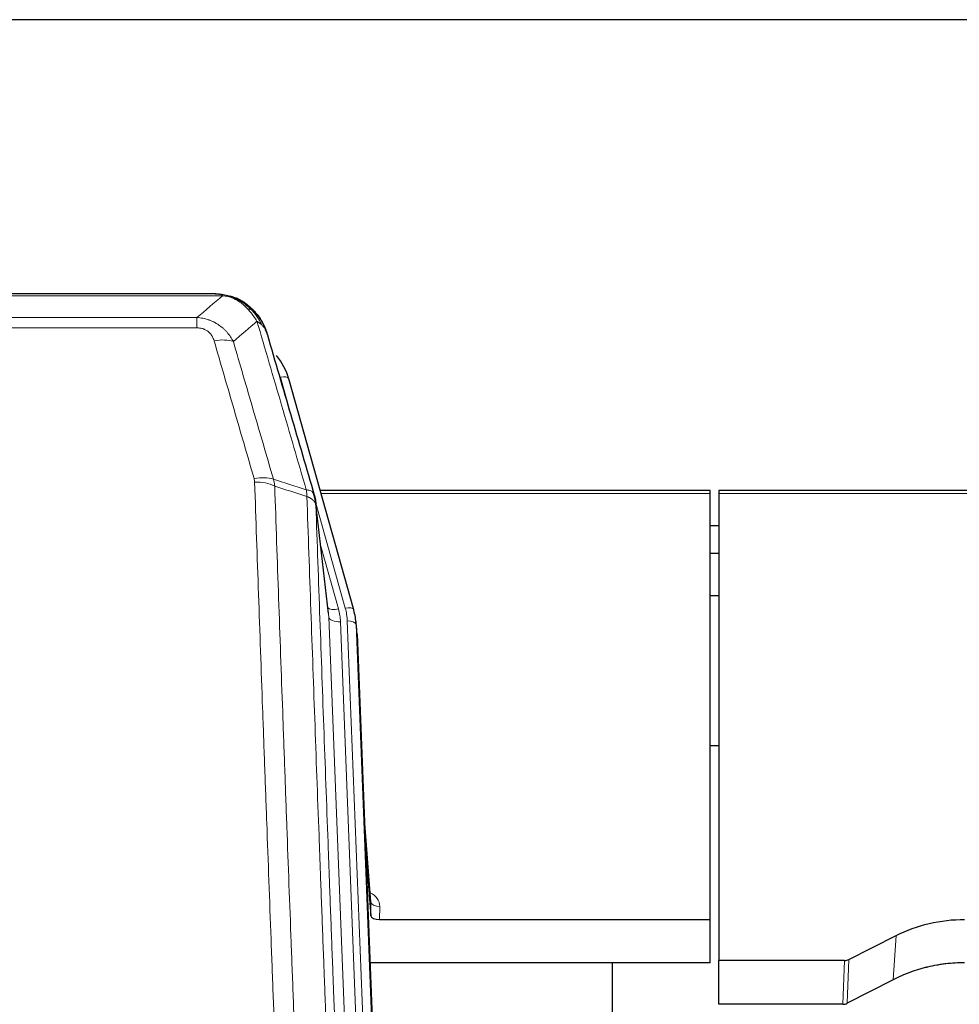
# Model space of a CAD drawing. Header units: inches. Extents: x 0 to 23760, y -13 to 16800.
# Tile 30 of 209: x 4129 to 4450, y 8095 to 8431. Entities that reach past the tile are written whole.
import ezdxf

# ---------------------------------------------------------------- set-up
doc = ezdxf.new("R2010")
doc.units = ezdxf.units.IN
doc.layers.add('254', color=7, linetype='Continuous', true_color=0xffffff)

msp = doc.modelspace()

# ---------------------------------------------------------------- linework, layer by layer
at = {"layer": '254', "color": 2, "linetype": 'Continuous', "lineweight": 25}
for p, q in [((4980.308, 8431.154), (3863.308, 8431.154)), ((4195.868, 8337.528), (3977.747, 8337.528)), ((4202.81, 8336.051), (4202.91, 8336.023)), ((4243.035, 8229.55), (4220.861, 8308.436)), ((4364.808, 8270.265), (4231.589, 8270.265)), ((4364.808, 8269.235), (4364.808, 8270.265)), ((4364.808, 8123.766), (4364.808, 8269.235)), ((4502.027, 8270.265), (4367.808, 8270.265)), ((4367.808, 8270.265), (4367.808, 8269.235)), ((4367.808, 8269.235), (4367.808, 8109.755)), ((4234.415, 8228.23), (4229.999, 8266.749)), ((4367.808, 8258.192), (4364.823, 8258.192)), ((4367.808, 8248.774), (4364.823, 8248.774)), ((4367.812, 8234.275), (4364.825, 8234.275)), ((4243.054, 8229.453), (4243.035, 8229.55)), ((4244.09, 8222.829), (4243.716, 8226.087)), ((4244.212, 8221.244), (4256.779, 7902.032)), ((4367.856, 8183.031), (4364.84, 8183.031)), ((4248.91, 8129.773), (4246.703, 8157.972)), ((4247.084, 8148.298), (4248.906, 8125.017)), ((4248.906, 8125.017), (4248.917, 8129.593)), ((4251.905, 8123.766), (4364.808, 8123.766)), ((4364.808, 8108.956), (4364.808, 8123.766)), ((4412.264, 8110.106), (4428.428, 8118.28)), ((4364.808, 8108.956), (4248.633, 8108.956)), ((4331.468, 7883.572), (4331.468, 8108.955)), ((4367.808, 8094.764), (4367.808, 8109.755)), ((4410.765, 8109.755), (4367.808, 8109.755)), ((4427.372, 8103.149), (4411.694, 8095.121)), ((4410.195, 8094.764), (4367.808, 8094.764))]:
    msp.add_line(p, q, dxfattribs=at)
at = {"layer": '254', "color": 110, "linetype": 'Continuous', "lineweight": 13}
for p, q in [((4198.21, 8336.865), (3975.405, 8336.865)), ((4202.91, 8336.023), (4202.979, 8335.866)), ((3984.136, 8329.397), (4189.479, 8329.397)), ((4189.479, 8329.397), (4189.479, 8325.864)), ((4189.479, 8325.864), (3984.136, 8325.864)), ((4222.698, 8292.198), (4217.973, 8309.009)), ((4364.808, 8269.235), (4231.876, 8269.235)), ((4501.74, 8269.235), (4367.808, 8269.235)), ((4240.147, 8230.123), (4230.074, 8265.957)), ((4234.505, 8227.056), (4230.128, 8265.237)), ((4231.774, 8251.268), (4237.8, 8229.831)), ((4247.571, 7895.162), (4234.505, 8227.056)), ((4251.417, 7897.249), (4238.497, 8225.43)), ((4253.623, 7901.145), (4240.844, 8225.722)), ((4244.212, 8221.244), (4243.838, 8224.502)), ((4243.838, 8224.502), (4256.533, 7902.038)), ((4248.917, 8129.593), (4246.71, 8157.781)), ((4251.915, 8128.182), (4251.905, 8123.766)), ((4428.428, 8118.28), (4427.372, 8103.149)), ((4410.195, 8094.764), (4410.765, 8109.755)), ((4412.264, 8110.106), (4411.694, 8095.121))]:
    msp.add_line(p, q, dxfattribs=at)
for centre, major_axis, ratio, start_param, end_param in [((4195.326, 8315.642), (9.598, 2.808), 0.562843, 0.6646512, 1.4076092), ((4217.973, 8307.624), (-2.888, -0.812), 0.4480327, 3.1416079, 4.5871119), ((4208.987, 8268.759), (9.604, 2.788), 0.5442898, 0.6684637, 1.414101), ((4209.175, 8267.587), (9.994, 0.345), 0.559112, 0.7940626, 1.551472), ((4237.8, 8231.678), (-3.851, -1.082), 0.4480327, 0.2500116, 1.4455193), ((4214.479, 8224.679), (-24.033, -0.038), 0.8858289, 3.1750594, 3.3842109), ((4240.147, 8228.738), (-2.888, -0.812), 0.4480327, 3.1416079, 4.5871119), ((4216.826, 8224.972), (-24.033, -0.038), 0.8858289, 3.1750594, 3.3842109), ((4238.497, 8227.277), (-3.997, -0.157), 0.4614673, 0.0341943, 1.5526308), ((4240.844, 8224.337), (-2.998, -0.118), 0.4614673, 3.175787, 4.6942235), ((4245.912, 8128.182), (-6.003, -0.046), 0.8757409, 3.1327535, 4.2284576), ((4251.915, 8129.637), (3, -0.007), 0.4848086, 3.1763596, 4.7135294)]:
    msp.add_ellipse(centre, major_axis=major_axis, ratio=ratio, start_param=start_param, end_param=end_param, dxfattribs=at)
at = {"layer": '254', "color": 2, "linetype": 'Continuous', "lineweight": 25}
for centre, major_axis, ratio, start_param, end_param in [((4194.666, 8302.423), (-27.014, -0.465), 0.8900028, 3.3708663, 3.7462667), ((4216.826, 8223.587), (-27.027, -0.37), 0.8864308, 3.1643526, 3.3735041), ((4251.904, 8125.06), (3, 0), 0.4313147, 3.1753737, 4.7125436), ((4410.762, 8112.383), (3, -0.011), 0.8761328, 4.7166989, 5.239903), ((4410.193, 8097.427), (3, -0.007), 0.8874311, 4.7150805, 5.2382846)]:
    msp.add_ellipse(centre, major_axis=major_axis, ratio=ratio, start_param=start_param, end_param=end_param, dxfattribs=at)
at = {"layer": '254', "color": 110, "linetype": 'Continuous', "lineweight": 13}
for points in [[(4189.479, 8329.397), (4192.407, 8331.884), (4195.317, 8334.373), (4198.21, 8336.865)], [(4209.973, 8328.146), (4207.299, 8325.823), (4204.61, 8323.502), (4201.906, 8321.184)], [(4215.584, 8274.187), (4219.332, 8272.968), (4223.08, 8271.751), (4226.827, 8270.536)], [(4215.584, 8274.187), (4215.696, 8273.803), (4215.884, 8273.023), (4216.002, 8272.221), (4216.042, 8271.814)], [(4227.039, 8268.245), (4223.374, 8269.433), (4219.708, 8270.623), (4216.042, 8271.814)]]:
    msp.add_open_spline(points, degree=3, dxfattribs=at)
at = {"layer": '254', "color": 2, "linetype": 'Continuous', "lineweight": 25}
for points, degree in [([(4195.668, 8337.525), (4196.285, 8337.529), (4196.908, 8337.499), (4197.534, 8337.435)], 3), ([(4206.421, 8333.97), (4204.775, 8335.19), (4202.908, 8336.025)], 2), ([(4230.005, 8266.668), (4229.255, 8269.498)], 1)]:
    msp.add_open_spline(points, degree=degree, dxfattribs=at)
for points, knots in [([(4195.668, 8337.525), (4195.742, 8337.527), (4195.816, 8337.528), (4196.112, 8337.527), (4196.334, 8337.518), (4196.761, 8337.483), (4196.967, 8337.457), (4197.219, 8337.411), (4197.28, 8337.399), (4197.34, 8337.385)], [0, 0, 0, 0, 0.125, 0.125, 0.5, 0.5, 0.875, 0.875, 1, 1, 1, 1]), ([(4197.34, 8337.385), (4198.75, 8337.296), (4200.187, 8336.99), (4202.057, 8336.289), (4202.521, 8336.089), (4202.979, 8335.866)], [0, 0, 0, 0, 0.75, 0.75, 1, 1, 1, 1]), ([(4200.812, 8336.781), (4200.892, 8336.757), (4200.971, 8336.733), (4201.644, 8336.521), (4202.232, 8336.302), (4202.81, 8336.051)], [0, 0, 0, 0, 0.1180686, 0.1180686, 1, 1, 1, 1]), ([(4202.979, 8335.866), (4203.207, 8335.754), (4203.435, 8335.637), (4204.336, 8335.144), (4204.995, 8334.723), (4206.265, 8333.785), (4206.875, 8333.268), (4207.647, 8332.525), (4207.836, 8332.335), (4208.022, 8332.14)], [0, 0, 0, 0, 0.125, 0.125, 0.5, 0.5, 0.875, 0.875, 1, 1, 1, 1]), ([(4206.497, 8333.913), (4207.143, 8333.431), (4207.759, 8332.905), (4208.567, 8332.119), (4208.79, 8331.89), (4209.008, 8331.655)], [0, 0, 0, 0, 0.7159091, 0.7159091, 1, 1, 1, 1]), ([(4209.438, 8331.088), (4209.416, 8331.132), (4209.393, 8331.177), (4209.314, 8331.312), (4209.252, 8331.402), (4209.126, 8331.546), (4209.069, 8331.602), (4209.008, 8331.655)], [0, 0, 0, 0, 0.2280377, 0.2280377, 0.6912151, 0.6912151, 1, 1, 1, 1]), ([(4209.008, 8331.655), (4209.443, 8331.186), (4209.853, 8330.695), (4211.382, 8328.66), (4212.278, 8326.971), (4212.891, 8325.231)], [0, 0, 0, 0, 0.25, 0.25, 1, 1, 1, 1]), ([(4209.498, 8330.954), (4209.509, 8330.941), (4209.533, 8330.914), (4209.568, 8330.874), (4209.603, 8330.834), (4209.639, 8330.792), (4209.675, 8330.75), (4209.712, 8330.708), (4209.749, 8330.664), (4209.786, 8330.62), (4209.824, 8330.575), (4209.862, 8330.529), (4209.9, 8330.483), (4209.939, 8330.436), (4209.978, 8330.388), (4210.018, 8330.339), (4210.057, 8330.29), (4210.097, 8330.24), (4210.138, 8330.189), (4210.179, 8330.138), (4210.22, 8330.085), (4210.261, 8330.032), (4210.303, 8329.978), (4210.344, 8329.924), (4210.387, 8329.868), (4210.429, 8329.812), (4210.472, 8329.755), (4210.515, 8329.697), (4210.558, 8329.639), (4210.601, 8329.579), (4210.645, 8329.519), (4210.689, 8329.458), (4210.733, 8329.396), (4210.777, 8329.333), (4210.822, 8329.27), (4210.866, 8329.206), (4210.911, 8329.141), (4210.956, 8329.075), (4211.001, 8329.008), (4211.046, 8328.94), (4211.092, 8328.872), (4211.137, 8328.802), (4211.183, 8328.732), (4211.229, 8328.661), (4211.275, 8328.589), (4211.321, 8328.516), (4211.367, 8328.443), (4211.413, 8328.368), (4211.459, 8328.293), (4211.505, 8328.216), (4211.551, 8328.139), (4211.597, 8328.061), (4211.644, 8327.982), (4211.69, 8327.902), (4211.736, 8327.822), (4211.782, 8327.74), (4211.828, 8327.657), (4211.875, 8327.574), (4211.921, 8327.489), (4211.967, 8327.404), (4212.013, 8327.318), (4212.058, 8327.231), (4212.104, 8327.143), (4212.15, 8327.054), (4212.195, 8326.964), (4212.24, 8326.873), (4212.286, 8326.781), (4212.331, 8326.688), (4212.375, 8326.594), (4212.42, 8326.5), (4212.464, 8326.404), (4212.508, 8326.307), (4212.552, 8326.21), (4212.596, 8326.111), (4212.639, 8326.012), (4212.683, 8325.911), (4212.725, 8325.81), (4212.768, 8325.708), (4212.81, 8325.604), (4212.852, 8325.5), (4212.893, 8325.395), (4212.935, 8325.289), (4212.975, 8325.181), (4213.016, 8325.073), (4213.056, 8324.964), (4213.095, 8324.854), (4213.134, 8324.743), (4213.173, 8324.631), (4213.211, 8324.518), (4213.249, 8324.404), (4213.286, 8324.289), (4213.322, 8324.173), (4213.358, 8324.056), (4213.394, 8323.938), (4213.429, 8323.819), (4213.463, 8323.699), (4213.497, 8323.578), (4213.519, 8323.497), (4213.53, 8323.457)], [0, 0, 0, 0, 0.0060657, 0.012223, 0.0184718, 0.0248123, 0.0312443, 0.0377679, 0.0443831, 0.0510899, 0.0578883, 0.0647782, 0.0717598, 0.0788329, 0.0859977, 0.093254, 0.1006019, 0.1080414, 0.1155725, 0.1231952, 0.1309095, 0.1387154, 0.1466129, 0.1546019, 0.1626826, 0.1708549, 0.1791188, 0.1874742, 0.1959213, 0.20446, 0.2130903, 0.2218121, 0.2306256, 0.2395307, 0.2485274, 0.2576156, 0.2667955, 0.276067, 0.2854301, 0.2948848, 0.3044311, 0.314069, 0.3237985, 0.3336196, 0.3435324, 0.3535367, 0.3636326, 0.3738202, 0.3840993, 0.3944701, 0.4049324, 0.4154864, 0.426132, 0.4368691, 0.4476979, 0.4586183, 0.4696303, 0.480734, 0.4919292, 0.503216, 0.5145945, 0.5260645, 0.5376262, 0.5492795, 0.5610244, 0.5728609, 0.584789, 0.5968087, 0.60892, 0.621123, 0.6334175, 0.6458037, 0.6582815, 0.6708509, 0.6835119, 0.6962645, 0.7091087, 0.7220445, 0.735072, 0.748191, 0.7614017, 0.774704, 0.7880979, 0.8015834, 0.8151605, 0.8288293, 0.8425896, 0.8564416, 0.8703852, 0.8844204, 0.8985472, 0.9127656, 0.9270756, 0.9414773, 0.9559705, 0.9705554, 0.9852319, 1, 1, 1, 1]), ([(4213.53, 8323.457), (4213.472, 8323.767), (4213.39, 8324.071), (4213.177, 8324.664), (4213.046, 8324.952), (4212.891, 8325.231)], [0, 0, 0, 0, 0.5, 0.5, 1, 1, 1, 1]), ([(4213.53, 8323.457), (4214.86, 8318.935), (4216.193, 8314.402), (4218.86, 8305.315), (4220.196, 8300.761), (4224.207, 8287.068), (4226.886, 8277.899), (4229.572, 8268.687)], [0, 0, 0, 0, 0.25, 0.25, 0.5, 0.5, 1, 1, 1, 1]), ([(4229.572, 8268.687), (4229.577, 8268.67), (4229.587, 8268.636), (4229.602, 8268.584), (4229.618, 8268.53), (4229.633, 8268.476), (4229.648, 8268.42), (4229.664, 8268.363), (4229.679, 8268.305), (4229.694, 8268.246), (4229.71, 8268.186), (4229.725, 8268.124), (4229.741, 8268.062), (4229.756, 8267.998), (4229.771, 8267.933), (4229.786, 8267.868), (4229.801, 8267.801), (4229.816, 8267.732), (4229.831, 8267.663), (4229.846, 8267.593), (4229.861, 8267.521), (4229.875, 8267.448), (4229.889, 8267.374), (4229.903, 8267.299), (4229.917, 8267.223), (4229.931, 8267.145), (4229.944, 8267.067), (4229.965, 8266.94), (4229.991, 8266.771), (4230.019, 8266.564), (4230.043, 8266.372), (4230.062, 8266.195), (4230.078, 8266.033), (4230.091, 8265.885), (4230.101, 8265.753), (4230.109, 8265.636), (4230.115, 8265.534), (4230.119, 8265.447), (4230.123, 8265.376), (4230.125, 8265.319), (4230.127, 8265.278), (4230.128, 8265.253), (4230.128, 8265.24), (4230.128, 8265.237)], [0, 0, 0, 0, 0.0155037, 0.0313049, 0.0474035, 0.0637997, 0.0804935, 0.097485, 0.1147743, 0.1323613, 0.1502462, 0.1684289, 0.1869096, 0.2056883, 0.224765, 0.2441397, 0.2638126, 0.2837835, 0.3040527, 0.32462, 0.3454856, 0.3666494, 0.3881116, 0.409872, 0.4319308, 0.454288, 0.4769435, 0.4998975, 0.5635611, 0.6228928, 0.6778927, 0.7285606, 0.7748966, 0.8169007, 0.8545729, 0.8879131, 0.9169214, 0.9415977, 0.9619421, 0.9779545, 0.989635, 0.9969835, 1, 1, 1, 1]), ([(4428.428, 8118.28), (4431.962, 8120.067), (4435.763, 8121.446), (4443.646, 8123.296), (4447.727, 8123.766), (4451.808, 8123.766)], [0, 0, 0, 0, 0.5, 0.5, 1, 1, 1, 1]), ([(4451.808, 8108.956), (4450.738, 8108.956), (4448.603, 8108.894), (4446.477, 8108.708), (4445.151, 8108.553), (4444.886, 8108.52), (4444.358, 8108.45), (4443.566, 8108.34), (4442.778, 8108.212), (4441.208, 8107.935), (4440.168, 8107.72), (4439.006, 8107.443), (4438.877, 8107.412), (4438.619, 8107.348), (4438.233, 8107.252), (4437.337, 8107.017), (4436.577, 8106.8), (4435.067, 8106.344), (4433.08, 8105.68), (4431.146, 8104.903), (4429.239, 8104.069), (4428.298, 8103.623), (4427.372, 8103.149)], [0, 0, 0, 0, 0.125, 0.25, 0.25, 0.28125, 0.28125, 0.3125, 0.375, 0.375, 0.5, 0.5, 0.515625, 0.515625, 0.53125, 0.5625, 0.625, 0.625, 0.75, 0.875, 0.875, 1, 1, 1, 1])]:
    msp.add_open_spline(points, degree=3, knots=knots, dxfattribs=at)
at = {"layer": '254', "color": 110, "linetype": 'Continuous', "lineweight": 13}
for points, knots in [([(4197.34, 8337.385), (4197.458, 8337.358), (4197.568, 8337.328), (4197.817, 8337.241), (4197.942, 8337.179), (4198.128, 8337.037), (4198.189, 8336.957), (4198.21, 8336.865)], [0, 0, 0, 0, 0.25, 0.25, 0.625, 0.625, 1, 1, 1, 1]), ([(4198.21, 8336.865), (4199.431, 8336.763), (4200.607, 8336.469), (4202.101, 8335.843), (4202.468, 8335.666), (4202.828, 8335.472)], [0, 0, 0, 0, 0.75, 0.75, 1, 1, 1, 1]), ([(4202.979, 8335.866), (4202.98, 8335.836), (4202.979, 8335.804), (4202.965, 8335.718), (4202.949, 8335.663), (4202.901, 8335.559), (4202.869, 8335.51), (4202.828, 8335.472)], [0, 0, 0, 0, 0.25, 0.25, 0.625, 0.625, 1, 1, 1, 1]), ([(4202.828, 8335.472), (4203.009, 8335.375), (4203.187, 8335.273), (4203.894, 8334.848), (4204.409, 8334.49), (4205.403, 8333.703), (4205.882, 8333.275), (4206.497, 8332.666), (4206.648, 8332.511), (4206.798, 8332.353)], [0, 0, 0, 0, 0.125, 0.125, 0.5, 0.5, 0.875, 0.875, 1, 1, 1, 1]), ([(4189.479, 8329.397), (4189.814, 8329.374), (4190.147, 8329.34), (4190.81, 8329.253), (4191.138, 8329.199), (4192.114, 8329.007), (4192.752, 8328.839), (4193.455, 8328.602), (4193.532, 8328.575), (4193.688, 8328.52), (4193.765, 8328.492), (4193.997, 8328.405), (4194.15, 8328.345), (4194.604, 8328.157), (4195.199, 8327.887), (4195.772, 8327.579), (4196.193, 8327.334), (4196.402, 8327.208), (4196.607, 8327.077), (4196.743, 8326.988), (4196.811, 8326.943), (4197.417, 8326.534), (4197.925, 8326.138), (4198.644, 8325.498), (4198.877, 8325.278), (4199.215, 8324.935), (4199.326, 8324.82), (4199.544, 8324.584), (4199.652, 8324.464), (4200.179, 8323.859), (4200.567, 8323.352), (4201.282, 8322.298), (4201.609, 8321.751), (4201.906, 8321.184)], [0, 0, 0, 0, 0.0625, 0.0625, 0.125, 0.125, 0.25, 0.25, 0.265625, 0.265625, 0.28125, 0.28125, 0.3125, 0.3125, 0.375, 0.4375, 0.4375, 0.46875, 0.484375, 0.484375, 0.5, 0.5, 0.625, 0.625, 0.6875, 0.6875, 0.71875, 0.71875, 0.75, 0.75, 0.875, 0.875, 1, 1, 1, 1]), ([(4208.022, 8332.14), (4207.923, 8332.167), (4207.822, 8332.19), (4207.565, 8332.24), (4207.408, 8332.264), (4207.097, 8332.308), (4206.944, 8332.329), (4206.798, 8332.353)], [0, 0, 0, 0, 0.25, 0.25, 0.625, 0.625, 1, 1, 1, 1]), ([(4206.798, 8332.353), (4207.097, 8332.036), (4207.387, 8331.709), (4208.514, 8330.359), (4209.28, 8329.261), (4209.973, 8328.146)], [0, 0, 0, 0, 0.25, 0.25, 1, 1, 1, 1]), ([(4209.008, 8331.655), (4208.977, 8331.682), (4208.945, 8331.708), (4208.81, 8331.81), (4208.697, 8331.88), (4208.448, 8332.002), (4208.312, 8332.054), (4208.12, 8332.113), (4208.071, 8332.127), (4208.022, 8332.14)], [0, 0, 0, 0, 0.125, 0.125, 0.5, 0.5, 0.875, 0.875, 1, 1, 1, 1]), ([(4208.022, 8332.14), (4208.393, 8331.751), (4208.75, 8331.345), (4210.111, 8329.662), (4210.982, 8328.268), (4211.68, 8326.815)], [0, 0, 0, 0, 0.25, 0.25, 1, 1, 1, 1]), ([(4189.479, 8325.864), (4189.662, 8325.864), (4189.844, 8325.857), (4190.208, 8325.831), (4190.388, 8325.811), (4190.743, 8325.758), (4190.919, 8325.724), (4191.265, 8325.642), (4191.436, 8325.594), (4191.647, 8325.524), (4191.689, 8325.509), (4191.773, 8325.479), (4191.897, 8325.433), (4192.019, 8325.383), (4192.257, 8325.278), (4192.565, 8325.125), (4192.852, 8324.946), (4193.026, 8324.827), (4193.06, 8324.802), (4193.128, 8324.753), (4193.162, 8324.728), (4193.262, 8324.652), (4193.326, 8324.6), (4193.516, 8324.441), (4193.635, 8324.33), (4193.862, 8324.102), (4193.969, 8323.984), (4194.172, 8323.741), (4194.268, 8323.616), (4194.38, 8323.456), (4194.403, 8323.424), (4194.447, 8323.359), (4194.468, 8323.326), (4194.532, 8323.228), (4194.573, 8323.162), (4194.692, 8322.962), (4194.765, 8322.828), (4194.902, 8322.555), (4194.966, 8322.418), (4195.142, 8322), (4195.242, 8321.717), (4195.326, 8321.428)], [0, 0, 0, 0, 0.0625, 0.0625, 0.125, 0.125, 0.1875, 0.1875, 0.25, 0.25, 0.265625, 0.265625, 0.28125, 0.3125, 0.3125, 0.375, 0.4375, 0.4375, 0.453125, 0.453125, 0.46875, 0.46875, 0.5, 0.5, 0.5625, 0.5625, 0.625, 0.625, 0.6875, 0.6875, 0.703125, 0.703125, 0.71875, 0.71875, 0.75, 0.75, 0.8125, 0.8125, 0.875, 0.875, 1, 1, 1, 1]), ([(4211.68, 8326.815), (4211.434, 8327.063), (4211.168, 8327.298), (4210.597, 8327.742), (4210.294, 8327.951), (4209.973, 8328.146)], [0, 0, 0, 0, 0.5, 0.5, 1, 1, 1, 1]), ([(4226.827, 8270.536), (4224.005, 8280.229), (4221.189, 8289.877), (4216.976, 8304.28), (4215.573, 8309.069), (4212.77, 8318.625), (4211.371, 8323.391), (4209.973, 8328.146)], [0, 0, 0, 0, 0.5, 0.5, 0.75, 0.75, 1, 1, 1, 1]), ([(4212.891, 8325.231), (4212.734, 8325.516), (4212.554, 8325.791), (4212.15, 8326.32), (4211.925, 8326.574), (4211.68, 8326.815)], [0, 0, 0, 0, 0.5, 0.5, 1, 1, 1, 1]), ([(4208.987, 8274.357), (4206.702, 8282.263), (4204.42, 8290.138), (4201.005, 8301.906), (4199.868, 8305.821), (4197.595, 8313.636), (4196.46, 8317.536), (4195.326, 8321.428)], [0, 0, 0, 0, 0.5, 0.5, 0.75, 0.75, 1, 1, 1, 1]), ([(4201.906, 8321.184), (4203.041, 8317.298), (4204.178, 8313.404), (4206.453, 8305.601), (4207.592, 8301.692), (4211.011, 8289.943), (4213.295, 8282.08), (4215.584, 8274.187)], [0, 0, 0, 0, 0.25, 0.25, 0.5, 0.5, 1, 1, 1, 1]), ([(4208.987, 8274.357), (4209.043, 8274.164), (4209.087, 8273.969), (4209.149, 8273.576), (4209.168, 8273.379), (4209.175, 8273.18)], [0, 0, 0, 0, 0.5, 0.5, 1, 1, 1, 1]), ([(4221.133, 7954.177), (4220.576, 7968.008), (4219.475, 7995.538), (4217.867, 8036.442), (4216.825, 8063.45), (4216.054, 8083.608), (4215.672, 8093.663), (4215.294, 8103.681), (4215.042, 8110.352), (4214.917, 8113.683), (4214.293, 8130.318), (4213.802, 8143.555), (4213.077, 8163.304), (4212.837, 8169.869), (4212.361, 8182.959), (4212.125, 8189.486), (4211.423, 8209.009), (4210.503, 8234.889), (4209.612, 8260.467), (4209.175, 8273.18)], [0, 0, 0, 0, 0.125, 0.25, 0.375, 0.375, 0.4375, 0.46875, 0.46875, 0.5, 0.5, 0.625, 0.625, 0.6875, 0.6875, 0.75, 0.75, 0.875, 1, 1, 1, 1]), ([(4216.042, 8271.814), (4216.48, 8259.117), (4217.372, 8233.571), (4218.294, 8207.724), (4218.997, 8188.226), (4219.233, 8181.708), (4219.709, 8168.634), (4219.95, 8162.078), (4220.676, 8142.354), (4221.168, 8129.134), (4221.792, 8112.519), (4221.918, 8109.192), (4222.169, 8102.53), (4222.548, 8092.525), (4222.931, 8082.483), (4223.703, 8062.35), (4224.746, 8035.376), (4226.356, 7994.524), (4227.458, 7967.029), (4228.016, 7953.216)], [0, 0, 0, 0, 0.125, 0.25, 0.25, 0.3125, 0.3125, 0.375, 0.375, 0.5, 0.5, 0.53125, 0.53125, 0.5625, 0.625, 0.625, 0.75, 0.875, 1, 1, 1, 1]), ([(4226.827, 8270.536), (4226.902, 8270.164), (4226.944, 8269.792), (4227.003, 8269.033), (4227.018, 8268.647), (4227.039, 8268.245)], [0, 0, 0, 0, 0.5, 0.5, 1, 1, 1, 1]), ([(4229.572, 8268.687), (4229.551, 8268.934), (4229.473, 8269.165), (4229.21, 8269.584), (4229.024, 8269.772), (4228.552, 8270.094), (4228.267, 8270.228), (4227.608, 8270.432), (4227.236, 8270.502), (4226.827, 8270.536)], [0, 0, 0, 0, 0.25, 0.25, 0.5, 0.5, 0.75, 0.75, 1, 1, 1, 1]), ([(4230.128, 8265.237), (4230.127, 8265.245), (4230.126, 8265.261), (4230.123, 8265.284), (4230.119, 8265.308), (4230.116, 8265.332), (4230.112, 8265.355), (4230.108, 8265.379), (4230.104, 8265.402), (4230.099, 8265.426), (4230.094, 8265.45), (4230.089, 8265.473), (4230.084, 8265.497), (4230.078, 8265.52), (4230.072, 8265.544), (4230.066, 8265.567), (4230.06, 8265.591), (4230.053, 8265.614), (4230.046, 8265.638), (4230.039, 8265.661), (4230.032, 8265.684), (4230.024, 8265.708), (4230.016, 8265.731), (4230.008, 8265.754), (4230, 8265.778), (4229.991, 8265.801), (4229.982, 8265.824), (4229.973, 8265.847), (4229.964, 8265.871), (4229.954, 8265.894), (4229.944, 8265.917), (4229.934, 8265.94), (4229.924, 8265.963), (4229.913, 8265.986), (4229.902, 8266.009), (4229.891, 8266.032), (4229.88, 8266.055), (4229.868, 8266.078), (4229.856, 8266.1), (4229.844, 8266.123), (4229.832, 8266.146), (4229.819, 8266.169), (4229.806, 8266.191), (4229.793, 8266.214), (4229.78, 8266.237), (4229.766, 8266.259), (4229.753, 8266.282), (4229.738, 8266.304), (4229.724, 8266.327), (4229.71, 8266.349), (4229.695, 8266.371), (4229.68, 8266.394), (4229.664, 8266.416), (4229.649, 8266.438), (4229.633, 8266.46), (4229.617, 8266.482), (4229.601, 8266.504), (4229.584, 8266.526), (4229.567, 8266.548), (4229.55, 8266.57), (4229.533, 8266.592), (4229.516, 8266.614), (4229.498, 8266.636), (4229.48, 8266.657), (4229.462, 8266.679), (4229.443, 8266.7), (4229.425, 8266.722), (4229.406, 8266.743), (4229.387, 8266.765), (4229.367, 8266.786), (4229.348, 8266.808), (4229.328, 8266.829), (4229.308, 8266.85), (4229.288, 8266.871), (4229.267, 8266.892), (4229.246, 8266.913), (4229.219, 8266.94), (4229.185, 8266.973), (4229.144, 8267.012), (4229.103, 8267.051), (4229.06, 8267.089), (4229.017, 8267.127), (4228.973, 8267.164), (4228.928, 8267.202), (4228.883, 8267.239), (4228.836, 8267.276), (4228.789, 8267.312), (4228.741, 8267.348), (4228.693, 8267.384), (4228.643, 8267.42), (4228.593, 8267.455), (4228.542, 8267.49), (4228.49, 8267.524), (4228.438, 8267.559), (4228.385, 8267.592), (4228.331, 8267.626), (4228.276, 8267.659), (4228.221, 8267.692), (4228.165, 8267.724), (4228.108, 8267.757), (4228.051, 8267.788), (4227.992, 8267.82), (4227.934, 8267.851), (4227.874, 8267.882), (4227.814, 8267.912), (4227.753, 8267.942), (4227.691, 8267.971), (4227.629, 8268.001), (4227.566, 8268.029), (4227.502, 8268.058), (4227.438, 8268.086), (4227.373, 8268.113), (4227.308, 8268.141), (4227.241, 8268.167), (4227.175, 8268.194), (4227.107, 8268.22), (4227.062, 8268.237), (4227.039, 8268.245)], [0, 0, 0, 0, 0.0066687, 0.0133374, 0.0200061, 0.0266746, 0.0333432, 0.0400116, 0.0466801, 0.0533484, 0.0600168, 0.066685, 0.0733532, 0.0800214, 0.0866895, 0.0933575, 0.1000255, 0.1066935, 0.1133614, 0.1200292, 0.126697, 0.1333647, 0.1400324, 0.1467001, 0.1533676, 0.1600352, 0.1667026, 0.1733701, 0.1800374, 0.1867047, 0.193372, 0.2000392, 0.2067064, 0.2133735, 0.2200405, 0.2267075, 0.2333745, 0.2400414, 0.2467082, 0.253375, 0.2600418, 0.2667085, 0.2733751, 0.2800417, 0.2867082, 0.2933747, 0.3000412, 0.3067075, 0.3133739, 0.3200401, 0.3267064, 0.3333725, 0.3400387, 0.3467047, 0.3533708, 0.3600367, 0.3667026, 0.3733685, 0.3800343, 0.3867001, 0.3933658, 0.4000315, 0.4066971, 0.4133626, 0.4200281, 0.4266936, 0.433359, 0.4400243, 0.4466896, 0.4533549, 0.4600201, 0.4666852, 0.4733503, 0.4800154, 0.4866804, 0.4933453, 0.5000102, 0.5125098, 0.5250093, 0.5375088, 0.5500082, 0.5625077, 0.5750071, 0.5875066, 0.600006, 0.6125054, 0.6250049, 0.6375043, 0.6500037, 0.6625032, 0.6750026, 0.6875021, 0.7000016, 0.7125011, 0.7250006, 0.7375001, 0.7499997, 0.7624993, 0.7749989, 0.7874985, 0.7999982, 0.812498, 0.8249977, 0.8374975, 0.8499974, 0.8624973, 0.8749972, 0.8874972, 0.8999973, 0.9124974, 0.9249976, 0.9374978, 0.9499981, 0.9624985, 0.9749989, 0.9874994, 1, 1, 1, 1]), ([(4239.268, 7944.349), (4238.697, 7958.402), (4237.569, 7986.373), (4235.924, 8027.924), (4234.857, 8055.356), (4234.069, 8075.828), (4233.678, 8086.039), (4233.226, 8097.908), (4233.034, 8102.985), (4232.906, 8106.368), (4232.842, 8108.058), (4232.523, 8116.503), (4232.144, 8126.611), (4231.706, 8138.354), (4231.519, 8143.377), (4231.395, 8146.723), (4231.333, 8148.395), (4230.777, 8163.431), (4229.804, 8190.006), (4228.393, 8229.4), (4227.485, 8255.349), (4227.039, 8268.245)], [0, 0, 0, 0, 0.125, 0.25, 0.375, 0.375, 0.4375, 0.46875, 0.484375, 0.484375, 0.5, 0.5, 0.5625, 0.59375, 0.609375, 0.609375, 0.625, 0.625, 0.75, 0.875, 1, 1, 1, 1]), ([(4230.128, 8265.237), (4230.573, 8252.389), (4231.479, 8226.538), (4232.886, 8187.295), (4233.856, 8160.821), (4234.411, 8145.842), (4234.472, 8144.176), (4234.596, 8140.843), (4234.782, 8135.839), (4235.219, 8124.14), (4235.597, 8114.071), (4235.915, 8105.658), (4235.979, 8103.974), (4236.107, 8100.604), (4236.299, 8095.546), (4236.749, 8083.722), (4237.139, 8073.55), (4237.925, 8053.155), (4238.989, 8025.827), (4240.629, 7984.433), (4241.754, 7956.568), (4242.324, 7942.569)], [0, 0, 0, 0, 0.125, 0.25, 0.375, 0.375, 0.390625, 0.390625, 0.40625, 0.4375, 0.5, 0.5, 0.515625, 0.515625, 0.53125, 0.5625, 0.625, 0.625, 0.75, 0.875, 1, 1, 1, 1])]:
    msp.add_open_spline(points, degree=3, knots=knots, dxfattribs=at)

doc.saveas('drawing.dxf')
